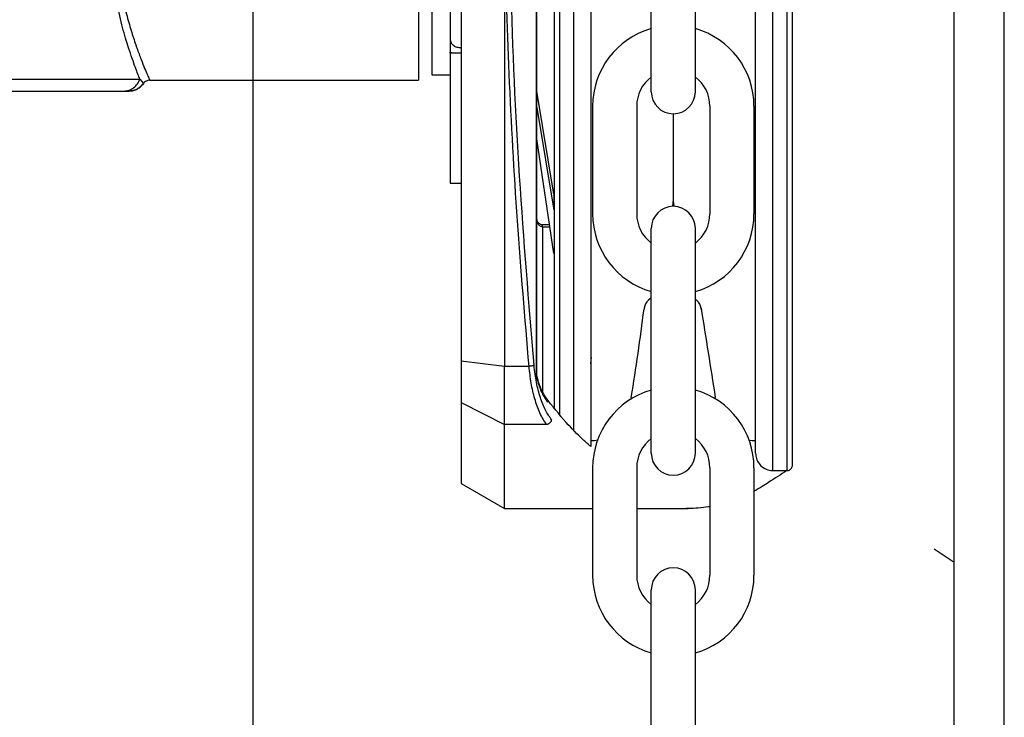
# Model space of a CAD drawing. Header units: inches. Extents: x 170 to 312, y 215 to 248.
# Tile 18 of 256: x 177.588 to 177.756, y 223.937 to 224.056. Entities that reach past the tile are written whole.
import ezdxf
from ezdxf import colors
from ezdxf.entities.mleader import LeaderData, LeaderLine
from ezdxf.math import Vec2, Vec3

# ---------------------------------------------------------------- set-up
doc = ezdxf.new("R2010")
doc.units = ezdxf.units.IN
doc.header["$LTSCALE"] = 0.25
doc.header["$MEASUREMENT"] = 0
doc.layers.add('ANNOTATIONS', color=1, linetype='Continuous')
doc.layers.add('MOTOR LH', color=7, linetype='Continuous')
doc.styles.add('ARIAL', font='arial.ttf', dxfattribs={"height": 0.09375})

msp = doc.modelspace()

# ---------------------------------------------------------------- linework, layer by layer
at = {"layer": 'MOTOR LH'}
for p, q in [((177.6276659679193, 220.4169811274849), (177.6276659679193, 224.6116862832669)), ((177.7470274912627, 220.6835661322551), (177.7470274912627, 224.6108812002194)), ((177.7555533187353, 220.6942234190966), (177.7555533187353, 224.6108812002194)), ((177.6759201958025, 223.9957645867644), (177.6759172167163, 224.1936342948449)), ((177.6759935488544, 223.9957645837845), (177.6759905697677, 224.1936342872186)), ((177.6630722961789, 224.1914093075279), (177.6630752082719, 223.9979892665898)), ((177.679812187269, 224.0946987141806), (177.6798137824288, 223.9887494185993)), ((177.6822113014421, 224.0946987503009), (177.6822129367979, 223.9860797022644)), ((177.7161697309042, 223.9793589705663), (177.7161679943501, 224.094699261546)), ((177.7185688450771, 223.9793590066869), (177.7185671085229, 224.0946992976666)), ((177.6954470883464, 224.0438439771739), (177.6954470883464, 224.0821211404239)), ((177.7029560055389, 224.0438439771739), (177.7029560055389, 224.0821211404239)), ((177.6704559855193, 224.0718821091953), (177.6704571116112, 223.9970876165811)), ((177.6612256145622, 224.0526915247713), (177.661365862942, 224.0521767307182)), ((177.6612289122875, 224.0526912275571), (177.6613691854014, 224.0521761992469)), ((177.6612256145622, 224.0504083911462), (177.6612256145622, 224.0505777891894)), ((177.6616204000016, 224.0504083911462), (177.6612256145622, 224.0505777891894)), ((177.6630710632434, 224.0504083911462), (177.6612256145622, 224.0504083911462)), ((177.6612289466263, 224.0504079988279), (177.6612289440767, 224.050577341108)), ((177.661623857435, 224.0504080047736), (177.6612289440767, 224.050577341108)), ((177.6630744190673, 224.0504080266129), (177.6612289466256, 224.0504079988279)), ((177.6612289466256, 224.0504079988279), (177.6612292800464, 224.028262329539)), ((177.608377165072, 224.0459904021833), (177.6089810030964, 224.0452340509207)), ((177.6100467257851, 224.0457954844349), (177.655818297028, 224.04579504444)), ((177.6580882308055, 224.0467177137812), (177.6612256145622, 224.0467177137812)), ((177.6056028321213, 224.0439501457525), (177.6064752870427, 224.0439501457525)), ((177.60602797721, 224.0439827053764), (177.6065323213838, 224.0439497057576)), ((177.6064744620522, 224.0439765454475), (177.60701048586, 224.0439981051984)), ((177.6065451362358, 224.0439501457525), (177.6064817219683, 224.0439501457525)), ((177.6788365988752, 224.0264292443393), (177.6759928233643, 224.0439513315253)), ((177.6759928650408, 224.0411831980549), (177.6788366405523, 224.023661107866)), ((177.6854657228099, 224.04137152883), (177.6854657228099, 224.0230570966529)), ((177.6929746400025, 224.04137152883), (177.6929746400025, 224.0230570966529)), ((177.7054284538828, 224.04137152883), (177.7054284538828, 224.0230570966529)), ((177.7129373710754, 224.04137152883), (177.7129373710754, 224.0230570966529)), ((177.6992015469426, 224.0400895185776), (177.6992015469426, 224.0251562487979)), ((177.6788367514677, 224.0162945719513), (177.6759929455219, 224.0358376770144)), ((177.6612292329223, 224.0313930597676), (177.6612292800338, 224.0282639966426)), ((177.6612292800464, 224.028262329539), (177.6630747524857, 224.0282623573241)), ((177.6788365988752, 224.0264292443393), (177.6788366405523, 224.023661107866)), ((177.6781244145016, 224.0211898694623), (177.6769159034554, 224.0211898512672)), ((177.6769159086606, 224.020844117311), (177.6769159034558, 224.021189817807)), ((177.6769159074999, 224.020844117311), (177.6769163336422, 223.9925396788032)), ((177.6769159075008, 224.0208441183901), (177.678174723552, 224.0208441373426)), ((177.6954470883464, 223.982307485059), (177.6954470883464, 224.020584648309)), ((177.7029560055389, 223.982307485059), (177.7029560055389, 224.020584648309)), ((177.6954470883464, 224.0087578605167), (177.694977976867, 224.0083402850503)), ((177.7032036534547, 224.0083128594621), (177.7029502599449, 224.0085384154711)), ((177.6942389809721, 224.0069884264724), (177.694213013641, 224.0068244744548)), ((177.7039686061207, 224.0067970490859), (177.7039426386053, 224.0069610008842)), ((177.6704571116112, 223.9970876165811), (177.6630752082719, 223.9979892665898)), ((177.6630752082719, 223.9979892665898), (177.6630753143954, 223.9909406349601)), ((177.6746424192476, 223.9970877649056), (177.6704571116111, 223.9970876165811)), ((177.6704572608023, 223.9871784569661), (177.6704571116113, 223.9970876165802)), ((177.675993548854, 223.9957645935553), (177.6759201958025, 223.9957645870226)), ((177.6760302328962, 223.9952642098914), (177.675993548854, 223.9957645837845)), ((177.675993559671, 223.9950461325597), (177.6760713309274, 223.9946761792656)), ((177.6760691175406, 223.9949863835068), (177.6760302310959, 223.995264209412)), ((177.6630753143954, 223.9909406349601), (177.6704572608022, 223.9871784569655)), ((177.6630753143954, 223.9909406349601), (177.6630755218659, 223.9771609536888)), ((177.6776244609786, 223.9871785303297), (177.6704572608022, 223.9871784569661)), ((177.6704574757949, 223.972899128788), (177.6704572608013, 223.9871784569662)), ((177.6854830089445, 223.9844010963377), (177.6851657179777, 223.9844010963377)), ((177.7132168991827, 223.9843944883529), (177.7129200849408, 223.9844010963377)), ((177.6854657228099, 223.9798350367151), (177.6854657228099, 223.9615206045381)), ((177.6929746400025, 223.9798350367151), (177.6929746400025, 223.9615206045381)), ((177.7054284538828, 223.9798350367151), (177.7054284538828, 223.9615206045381)), ((177.7129373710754, 223.9798350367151), (177.7129373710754, 223.9615206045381)), ((177.7161697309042, 223.9793589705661), (177.7185688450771, 223.9793590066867)), ((177.6630755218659, 223.9771609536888), (177.6704574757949, 223.9728991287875)), ((177.6704574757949, 223.972899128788), (177.6854657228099, 223.9728993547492)), ((177.6929746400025, 223.9728994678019), (177.701729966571, 223.9728995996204)), ((177.7470274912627, 223.9637234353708), (177.7436171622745, 223.9659664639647)), ((177.6954470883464, 223.9207709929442), (177.6954470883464, 223.9590481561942)), ((177.7029560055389, 223.9207709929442), (177.7029560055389, 223.9590481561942))]:
    msp.add_line(p, q, dxfattribs=at)
at = {"layer": 'MOTOR LH', "flags": 128}
for points in [[(177.6580887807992, 224.1426823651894), (177.6580887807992, 224.1276274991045), (177.6580886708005, 224.1233533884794), (177.6580886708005, 224.1084617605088), (177.6580885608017, 224.1030322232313), (177.6580885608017, 224.0919104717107), (177.658088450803, 224.0863682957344), (177.658088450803, 224.0707088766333), (177.6580883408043, 224.0660471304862), (177.6580883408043, 224.0480112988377), (177.6580882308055, 224.0470424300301), (177.6580882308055, 224.0467177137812)], [(177.6558184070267, 224.0664774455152), (177.6558184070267, 224.0491139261), (177.655818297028, 224.047356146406), (177.655818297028, 224.04579504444)], [(177.4773175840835, 224.0459908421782), (177.4971393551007, 224.0459908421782), (177.5020505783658, 224.0459904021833), (177.5640128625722, 224.0459904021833), (177.5701280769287, 224.0459899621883), (177.6024933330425, 224.0459899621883), (177.6050732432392, 224.0459904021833), (177.6083773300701, 224.0459904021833)], [(177.6920508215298, 223.9918143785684), (177.6920007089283, 223.9915320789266)], [(177.706398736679, 223.9915343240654), (177.7063522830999, 223.9918143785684)], [(177.6862823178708, 223.9845004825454), (177.6857661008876, 223.9844080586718), (177.6854830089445, 223.9844010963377)], [(177.7129200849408, 223.9844010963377), (177.7126223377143, 223.9844087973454), (177.7121217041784, 223.9844979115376)]]:
    msp.add_lwpolyline(points, dxfattribs=at)
at = {"layer": 'MOTOR LH'}
for centre, radius, start, end in [((177.6992015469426, 224.04137152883), 0.01373582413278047, 105.8627163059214, 180), ((177.6992015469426, 224.04137152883), 0.01373582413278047, 7.016709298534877e-15, 74.13728369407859), ((177.6992015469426, 224.04137152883), 0.006226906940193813, 127.0808355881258, 180), ((177.6992015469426, 224.04137152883), 0.006226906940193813, 7.016709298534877e-15, 52.91916441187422), ((177.6992015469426, 224.0438439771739), 0.003754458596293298, 180, 7.016709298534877e-15), ((177.6969122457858, 224.0251562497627), 0.002289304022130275, 339.0051765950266, 7.016709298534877e-15), ((177.70149085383, 224.0251562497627), 0.002289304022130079, 180, 200.9948297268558), ((177.6992015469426, 224.020584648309), 0.003754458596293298, 7.016709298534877e-15, 180), ((177.6992015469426, 224.0230570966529), 0.01373582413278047, 180, 254.1372836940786), ((177.6992015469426, 224.0230570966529), 0.006226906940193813, 180, 232.9191644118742), ((177.6992015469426, 224.0230570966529), 0.01373582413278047, 285.8627163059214, 7.016709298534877e-15), ((177.6992015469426, 224.0230570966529), 0.006226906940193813, 307.0808355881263, 7.016709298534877e-15), ((177.3152904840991, 224.0537471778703), 0.3818167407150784, 350.6650617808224, 352.94088966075), ((177.6965001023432, 224.0066303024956), 0.002289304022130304, 131.6736509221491, 171.0000000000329), ((177.7016815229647, 224.0066028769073), 0.002289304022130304, 8.999999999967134, 48.32634907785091), ((186.1228996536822, 225.3396892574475), 8.52379236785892, 188.9946829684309, 189.0984230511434), ((177.6992015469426, 223.9798350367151), 0.01373582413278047, 105.8627163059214, 180), ((177.6992015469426, 223.9798350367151), 0.01373582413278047, 7.016709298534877e-15, 74.13728369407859), ((177.6992015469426, 223.9798350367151), 0.006226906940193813, 127.0808355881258, 180), ((177.6992015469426, 223.9798350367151), 0.006226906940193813, 7.016709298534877e-15, 52.91916441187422), ((177.6992015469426, 223.982307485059), 0.003754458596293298, 180, 7.016709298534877e-15), ((177.6992015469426, 223.9615206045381), 0.01373582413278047, 180, 254.1372836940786), ((177.6992015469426, 223.9615206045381), 0.006226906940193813, 180, 232.9191644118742), ((177.6992015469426, 223.9590481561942), 0.003754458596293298, 7.016709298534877e-15, 180), ((177.6992015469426, 223.9615206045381), 0.01373582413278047, 285.8627163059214, 7.016709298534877e-15), ((177.6992015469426, 223.9615206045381), 0.006226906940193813, 307.0808355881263, 7.016709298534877e-15)]:
    msp.add_arc(centre, radius, start, end, dxfattribs=at)
for points, knots in [([(177.6612260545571, 224.1367081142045), (177.6612260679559, 224.1337131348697), (177.6612260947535, 224.1277231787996), (177.6612258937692, 224.1172796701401), (177.6612259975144, 224.1061914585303), (177.6612257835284, 224.0946998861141), (177.6612258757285, 224.083208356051), (177.661225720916, 224.0721197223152), (177.6612255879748, 224.0616766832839), (177.6612256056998, 224.0556865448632), (177.6612256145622, 224.0526915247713)], [0, 0, 0, 0, 0.124998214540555, 0.2499963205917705, 0.3749989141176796, 0.4999955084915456, 0.6249968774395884, 0.7499994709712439, 0.8750017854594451, 1, 1, 1, 1]), ([(177.675491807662, 223.9972829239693), (177.6746097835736, 224.0079736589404), (177.6728461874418, 224.0293496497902), (177.6713628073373, 224.0619500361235), (177.6711649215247, 224.0837840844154), (177.671065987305, 224.0947001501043)], [0, 0, 0, 0, 0.3334667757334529, 0.6667626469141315, 0.9999999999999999, 0.9999999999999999, 0.9999999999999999, 0.9999999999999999]), ([(177.6788894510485, 224.0946987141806), (177.6788895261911, 224.0897077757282), (177.678889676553, 224.0797208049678), (177.6788898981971, 224.0649993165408), (177.6788901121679, 224.050787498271), (177.6788903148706, 224.0373241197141), (177.6788905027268, 224.024846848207), (177.6788906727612, 224.0135533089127), (177.6788908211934, 224.0036945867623), (177.6788909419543, 223.9956737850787), (177.6788909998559, 223.9918280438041), (177.6788910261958, 223.9900785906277)], [0, 0, 0, 0, 0.1131436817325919, 0.2264028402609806, 0.3395379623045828, 0.4526797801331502, 0.5659406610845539, 0.6790759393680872, 0.7922177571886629, 0.9054784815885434, 1, 1, 1, 1]), ([(177.6851640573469, 224.094698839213), (177.6851641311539, 224.0897966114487), (177.6851642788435, 224.0799871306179), (177.6851644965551, 224.0655268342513), (177.6851647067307, 224.0515670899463), (177.6851649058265, 224.0383432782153), (177.6851650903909, 224.0260846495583), (177.6851652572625, 224.0150011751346), (177.6851654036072, 224.0052811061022), (177.6851655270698, 223.9970808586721), (177.6851656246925, 223.9905968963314), (177.6851656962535, 223.9858439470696), (177.6851657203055, 223.9842464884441), (177.6851657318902, 223.9834770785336), (177.6851657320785, 223.9834645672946), (177.6851657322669, 223.9834520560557), (177.6851657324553, 223.9834395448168)], [0, 0, 0, 0, 0.09147262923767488, 0.1830390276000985, 0.2745133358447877, 0.3659820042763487, 0.4575523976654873, 0.549026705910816, 0.6404955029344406, 0.7320658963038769, 0.8235400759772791, 0.9150087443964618, 1, 1, 1, 1.001382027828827, 1.001382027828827, 1.001382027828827, 1.001382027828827]), ([(177.7132169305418, 223.9823117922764), (177.7132169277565, 223.9824967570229), (177.7132169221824, 223.9828669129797), (177.7132168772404, 223.9858518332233), (177.7132168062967, 223.9905637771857), (177.7132167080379, 223.9970899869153), (177.7132165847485, 224.0052787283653), (177.7132164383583, 224.0150018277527), (177.7132162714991, 224.0260844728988), (177.7132160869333, 224.0383431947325), (177.7132158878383, 224.0515669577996), (177.7132156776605, 224.0655268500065), (177.7132154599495, 224.0799870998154), (177.7132153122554, 224.0897968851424), (177.7132152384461, 224.0946992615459)], [0, 0, 0, 0, 0.08329208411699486, 0.1666861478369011, 0.2499928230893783, 0.3332944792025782, 0.4166886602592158, 0.4999952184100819, 0.5832968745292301, 0.6666910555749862, 0.7499976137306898, 0.8332992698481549, 0.9166923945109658, 1, 1, 1, 1]), ([(177.7194915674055, 223.9802817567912), (177.7194915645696, 223.9804700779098), (177.7194915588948, 223.9808469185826), (177.7194915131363, 223.9838860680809), (177.7194914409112, 223.9886831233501), (177.7194913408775, 223.9953272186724), (177.7194912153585, 224.0036640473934), (177.7194910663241, 224.0135627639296), (177.7194908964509, 224.0248456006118), (177.7194907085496, 224.0373258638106), (177.7194905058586, 224.0507884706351), (177.7194902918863, 224.0650003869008), (177.7194900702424, 224.0797218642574), (177.7194899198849, 224.0897085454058), (177.7194898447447, 224.0946993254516)], [0, 0, 0, 0, 0.08330560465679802, 0.1666989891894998, 0.2500000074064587, 0.3333056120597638, 0.416698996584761, 0.5000000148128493, 0.5833056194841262, 0.6666990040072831, 0.7500000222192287, 0.8333056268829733, 0.9166955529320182, 1, 1, 1, 1]), ([(177.6746424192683, 223.9970877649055), (177.6739457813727, 224.0053356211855), (177.672555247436, 224.0217988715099), (177.6711573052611, 224.0467897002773), (177.6706894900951, 224.0635296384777), (177.6704559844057, 224.0718852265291)], [0, 0, 0, 0, 0.3345923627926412, 0.6678678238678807, 1, 1, 1, 1]), ([(177.6083773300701, 224.0459904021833), (177.6082706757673, 224.0462598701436), (177.6080571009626, 224.0467994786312), (177.6076129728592, 224.0479706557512), (177.6070766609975, 224.0494487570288), (177.6063414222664, 224.0516452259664), (177.6054224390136, 224.0546386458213), (177.6047987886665, 224.0574359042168), (177.6044871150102, 224.0588338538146)], [0, 0, 0, 0, 0.1266017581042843, 0.2535195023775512, 0.3992195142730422, 0.544867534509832, 0.7725443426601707, 0.9999999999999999, 0.9999999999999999, 0.9999999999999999, 0.9999999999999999]), ([(177.6055604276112, 224.0593675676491), (177.605802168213, 224.0583289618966), (177.606285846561, 224.056250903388), (177.6070903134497, 224.0535698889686), (177.6078765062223, 224.0512328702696), (177.6086012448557, 224.0492860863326), (177.6092180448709, 224.0477424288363), (177.6096857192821, 224.0466271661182), (177.6099888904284, 224.0459255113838), (177.6100275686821, 224.0458385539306), (177.6100467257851, 224.0457954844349)], [0, 0, 0, 0, 0.1247332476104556, 0.2495682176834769, 0.3745140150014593, 0.4995224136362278, 0.6245990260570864, 0.7497118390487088, 0.8760338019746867, 1, 1, 1, 1]), ([(177.6612256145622, 224.0526915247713), (177.6612256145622, 224.052261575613), (177.6612256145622, 224.0516588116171), (177.6612256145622, 224.0509497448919), (177.6612256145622, 224.0506967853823), (177.6612256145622, 224.0505777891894)], [0, 0, 0, 0, 0.5685120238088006, 0.7970211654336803, 1, 1, 1, 1]), ([(177.6612289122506, 224.0526912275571), (177.6612289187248, 224.0522612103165), (177.6612289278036, 224.0516581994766), (177.6612289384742, 224.0509494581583), (177.6612289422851, 224.0506963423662), (177.6612289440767, 224.050577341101)], [0, 0, 0, 0, 0.5684224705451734, 0.7970957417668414, 1, 1, 1, 1]), ([(177.661365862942, 224.0521767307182), (177.6614837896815, 224.0520225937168), (177.6617195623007, 224.0517144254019), (177.662348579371, 224.0514077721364), (177.6628302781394, 224.0513666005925), (177.6630710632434, 224.0513460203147)], [0, 0, 0, 0, 0.3335450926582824, 0.6668614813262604, 1, 1, 1, 1]), ([(177.6613691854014, 224.0521761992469), (177.6614871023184, 224.052022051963), (177.6617228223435, 224.0517139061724), (177.6623519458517, 224.0514072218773), (177.6628336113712, 224.0513661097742), (177.6630743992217, 224.0513455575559)], [0, 0, 0, 0, 0.3335894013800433, 0.6668568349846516, 1, 1, 1, 1]), ([(177.6056029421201, 224.0439501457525), (177.6059009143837, 224.0439769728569), (177.6065121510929, 224.0440320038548), (177.6073441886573, 224.0444767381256), (177.6080194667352, 224.04514022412), (177.6082600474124, 224.0457117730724), (177.6083773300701, 224.0459904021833)], [0, 0, 0, 0, 0.2437327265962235, 0.499974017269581, 0.756238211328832, 1, 1, 1, 1]), ([(177.606581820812, 224.0439505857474), (177.6068217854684, 224.0439743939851), (177.6073046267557, 224.0440222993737), (177.6079746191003, 224.0443088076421), (177.6085590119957, 224.0447204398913), (177.6088428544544, 224.0450846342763), (177.6089819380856, 224.0452630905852)], [0, 0, 0, 0, 0.252132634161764, 0.5073249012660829, 0.7585877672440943, 0.9999999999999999, 0.9999999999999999, 0.9999999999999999, 0.9999999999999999]), ([(177.6100467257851, 224.0457954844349), (177.609946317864, 224.0457888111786), (177.609740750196, 224.0457751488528), (177.6094468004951, 224.045660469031), (177.6091791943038, 224.0454833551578), (177.6090468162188, 224.0453164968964), (177.6089810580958, 224.0452336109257)], [0, 0, 0, 0, 0.2402135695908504, 0.4917952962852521, 0.7475519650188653, 1, 1, 1, 1]), ([(177.4801257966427, 224.0439505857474), (177.4803379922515, 224.04395058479), (177.4807623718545, 224.0439505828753), (177.4841563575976, 224.0439505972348), (177.4894459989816, 224.0439505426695), (177.4966451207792, 224.0439507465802), (177.5054528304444, 224.0439499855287), (177.5155753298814, 224.0439501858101), (177.5266581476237, 224.0439501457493), (177.538317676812, 224.0439501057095), (177.5501478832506, 224.0439503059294), (177.5617384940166, 224.0439495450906), (177.5726872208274, 224.043949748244), (177.5826103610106, 224.043949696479), (177.5911776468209, 224.0439497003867), (177.598038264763, 224.0439497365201), (177.6031511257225, 224.0439495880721), (177.604785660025, 224.0439499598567), (177.6056029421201, 224.0439501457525)], [0, 0, 0, 0, 0.06250268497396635, 0.1250019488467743, 0.1874992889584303, 0.2500011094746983, 0.3124990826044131, 0.3749994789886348, 0.4375002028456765, 0.4999993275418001, 0.5624992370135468, 0.6249984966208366, 0.687498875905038, 0.749998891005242, 0.81249756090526, 0.8749963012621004, 0.9374970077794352, 1, 1, 1, 1]), ([(177.6089810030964, 224.0452336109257), (177.6088389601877, 224.045053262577), (177.6085479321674, 224.0446837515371), (177.6079527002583, 224.0442808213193), (177.6073873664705, 224.0440365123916), (177.6070220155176, 224.0440043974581), (177.606900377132, 224.0439937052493)], [0, 0, 0, 0, 0.2739624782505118, 0.5613145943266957, 0.8539459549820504, 1, 1, 1, 1]), ([(177.6769251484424, 224.0211898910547), (177.6768003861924, 224.0212014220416), (177.6765488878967, 224.0212246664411), (177.6762303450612, 224.0214683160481), (177.6760305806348, 224.0217835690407), (177.6760042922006, 224.0220206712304), (177.6759931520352, 224.0221211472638)], [0, 0, 0, 0, 0.2549111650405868, 0.5138551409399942, 0.7939879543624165, 1, 1, 1, 1]), ([(177.676915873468, 224.0208441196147), (177.6768502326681, 224.0208499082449), (177.6767171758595, 224.0208616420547), (177.676531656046, 224.0209521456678), (177.6763681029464, 224.0210859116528), (177.6761841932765, 224.0213200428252), (177.6760265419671, 224.0216822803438), (177.6760044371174, 224.0219960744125), (177.6759931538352, 224.0221562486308)], [0, 0, 0, 0, 0.1108229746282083, 0.2246430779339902, 0.3433247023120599, 0.4673421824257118, 0.7281081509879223, 1, 1, 1, 1]), ([(177.6851655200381, 223.9975482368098), (177.6851847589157, 223.9978433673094), (177.6852118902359, 223.9982595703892), (177.6852507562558, 223.9985103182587), (177.6852620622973, 223.9985832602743)], [0, 0, 0, 0, 0.7091021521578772, 1, 1, 1, 1]), ([(177.6776244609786, 223.9871785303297), (177.6772279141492, 223.9877994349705), (177.6764743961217, 223.9889792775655), (177.6756007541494, 223.9914670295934), (177.6749685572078, 223.9941559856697), (177.674749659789, 223.996123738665), (177.6746424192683, 223.9970877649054)], [0, 0, 0, 0, 0.2810912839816, 0.5341294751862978, 0.771764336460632, 1, 1, 1, 1]), ([(177.6754918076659, 223.9972829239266), (177.6754523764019, 223.9972631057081), (177.675371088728, 223.9972222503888), (177.6751663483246, 223.9971653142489), (177.6749165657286, 223.9971167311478), (177.674732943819, 223.9970972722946), (177.674642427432, 223.9970876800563)], [0, 0, 0, 0, 0.2386369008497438, 0.4919507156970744, 0.7495571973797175, 1, 1, 1, 1]), ([(177.6784738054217, 223.987993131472), (177.6781201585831, 223.9885028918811), (177.6774131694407, 223.9895219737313), (177.6765429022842, 223.9917212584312), (177.675851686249, 223.994309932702), (177.6756117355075, 223.9962921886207), (177.675491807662, 223.9972829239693)], [0, 0, 0, 0, 0.2503251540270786, 0.5004347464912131, 0.7503163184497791, 0.9999999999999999, 0.9999999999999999, 0.9999999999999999, 0.9999999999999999]), ([(177.6759935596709, 223.9950461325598), (177.6759720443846, 223.9951744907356), (177.6759334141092, 223.9954049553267), (177.6759242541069, 223.9956541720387), (177.6759201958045, 223.9957645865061)], [0, 0, 0, 0, 0.5569539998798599, 1, 1, 1, 1]), ([(177.6760302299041, 223.9952642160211), (177.6760443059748, 223.9952305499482), (177.6760725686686, 223.9951629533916), (177.6760199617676, 223.9950851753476), (177.6759935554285, 223.9950461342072)], [0, 0, 0, 0, 0.4980441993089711, 1, 1, 1, 1]), ([(177.6760691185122, 223.9949863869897), (177.6760950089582, 223.9949422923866), (177.6761349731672, 223.9948742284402), (177.6761194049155, 223.9947649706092), (177.6760875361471, 223.9947061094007), (177.6760713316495, 223.9946761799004)], [0, 0, 0, 0, 0.474850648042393, 0.7329742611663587, 1, 1, 1, 1]), ([(177.6760713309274, 223.9946761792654), (177.6762594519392, 223.9940679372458), (177.6767249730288, 223.9925627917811), (177.6773759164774, 223.991592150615), (177.6777638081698, 223.9910137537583)], [0, 0, 0, 0, 0.4041084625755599, 1, 1, 1, 1]), ([(177.6776661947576, 223.9915494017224), (177.6773554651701, 223.9920075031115), (177.6767604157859, 223.9928847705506), (177.6763258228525, 223.9942386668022), (177.6761181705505, 223.9948855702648)], [0, 0, 0, 0, 0.5221912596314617, 1, 1, 1, 1]), ([(177.6851657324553, 223.9834395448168), (177.684712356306, 223.9838250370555), (177.6832995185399, 223.98510260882), (177.6806912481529, 223.9877070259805), (177.6786093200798, 223.9903607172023), (177.6774433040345, 223.9918469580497)], [0.1268879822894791, 0.1268879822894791, 0.1268879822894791, 0.1268879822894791, 0.2762468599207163, 0.5946508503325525, 1, 1, 1, 1]), ([(177.6776485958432, 223.9915627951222), (177.6776857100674, 223.9915076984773), (177.6777555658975, 223.9914039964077), (177.6777833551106, 223.991234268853), (177.6777811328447, 223.9911054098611), (177.6777684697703, 223.9910384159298), (177.6777638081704, 223.9910137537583)], [0, 0, 0, 0, 0.353410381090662, 0.6651836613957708, 0.8767455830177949, 1, 1, 1, 1]), ([(177.6784738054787, 223.9879931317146), (177.6784481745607, 223.9879040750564), (177.6783945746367, 223.9877178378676), (177.678197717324, 223.9874638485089), (177.6779305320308, 223.9872618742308), (177.6777252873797, 223.9872060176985), (177.6776244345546, 223.9871785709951)], [0, 0, 0, 0, 0.2325810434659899, 0.486378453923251, 0.7476173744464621, 0.9999999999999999, 0.9999999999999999, 0.9999999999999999, 0.9999999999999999]), ([(177.7132169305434, 223.9823116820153), (177.713243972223, 223.9820099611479), (177.7133002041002, 223.9813825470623), (177.7137616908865, 223.9805123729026), (177.714516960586, 223.979789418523), (177.7155115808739, 223.9793477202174), (177.7162335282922, 223.9793743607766), (177.7165753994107, 223.9793869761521)], [0, 0, 0, 0, 0.1796775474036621, 0.3736308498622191, 0.57235616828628, 0.7974934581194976, 1, 1, 1, 1]), ([(177.7185567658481, 223.9793687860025), (177.7185942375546, 223.979365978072), (177.7187323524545, 223.9793556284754), (177.718972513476, 223.9794359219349), (177.719234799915, 223.9796149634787), (177.7194177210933, 223.9798783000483), (177.7194859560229, 223.9801143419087), (177.7194904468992, 223.9802483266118), (177.7194915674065, 223.9802817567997)], [0, 0, 0, 0, 0.0771656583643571, 0.2844206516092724, 0.5041310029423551, 0.723841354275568, 0.9310963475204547, 1, 1, 1, 1]), ([(177.7185376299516, 223.9793590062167), (177.7174997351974, 223.9786819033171), (177.7164618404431, 223.9780048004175), (177.7154239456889, 223.9773276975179), (177.715062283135, 223.9770917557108), (177.7142373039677, 223.9765535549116), (177.7134055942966, 223.9760873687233), (177.7129373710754, 223.9758402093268)], [-0.1934736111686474, -0.1934736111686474, -0.1934736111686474, -0.1934736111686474, 0, 0, 0, 0.06741739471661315, 0.1537840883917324, 0.1537840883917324, 0.1537840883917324, 0.1537840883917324]), ([(177.7054284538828, 223.9732165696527), (177.7053509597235, 223.9732032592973), (177.704692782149, 223.973093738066), (177.7034976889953, 223.9729490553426), (177.7022356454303, 223.9728992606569), (177.7015556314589, 223.9728983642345), (177.7014124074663, 223.9728995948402)], [0.610598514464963, 0.610598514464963, 0.610598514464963, 0.610598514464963, 0.6246357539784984, 0.7298042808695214, 0.8268099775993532, 0.8526950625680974, 0.8526950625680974, 0.8526950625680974, 0.8526950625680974])]:
    msp.add_open_spline(points, degree=3, knots=knots, dxfattribs=at)

# ---------------------------------------------------------------- leaders
at = {"layer": 'ANNOTATIONS'}
ml = msp.add_multileader_mtext('Standard', dxfattribs=at)
ml.set_content('HAND CHAIN', color=256, style='ARIAL')
ml.set_leader_properties()
ml.build(insert=Vec2(0, 0))
ml.multileader.update_dxf_attribs({"dogleg_length": 0.36, "arrow_head_size": 0.09375})
ctx = ml.context
ctx.base_point, ctx.char_height, ctx.arrow_head_size, ctx.landing_gap_size, ctx.plane_origin = Vec3(175.8671724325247, 224.0030202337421), 0.09375, 0.09375, 0.09, Vec3(177.6259512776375, 223.5697923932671)
ctx.text_align_type = 2
notes = []
notes.append((ctx, [(0, (1, 1, 0), (176.9388709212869, 224.0030202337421), (-1, 0), 0.09795701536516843, [(0, [(177.6987273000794, 223.6527164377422)], 0, [])])]))
ctx.mtext.insert, ctx.mtext.alignment, ctx.mtext.flow_direction = Vec3(176.7509139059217, 224.0506946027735), 3, 5
for ctx, leaders in notes:
    for number, flags, end, landing, length, lines in leaders:
        leader = LeaderData()
        leader.index, (leader.has_last_leader_line, leader.has_dogleg_vector, leader.attachment_direction) = number, flags
        leader.last_leader_point, leader.dogleg_vector, leader.dogleg_length = Vec3(end), Vec3(landing), length
        for number, points, colour, breaks in lines:
            line = LeaderLine()
            line.index, line.vertices, line.color, line.breaks = number, Vec3.list(points), colors.encode_raw_color(colour), breaks
            leader.lines.append(line)
        ctx.leaders.append(leader)

doc.saveas('drawing.dxf')
